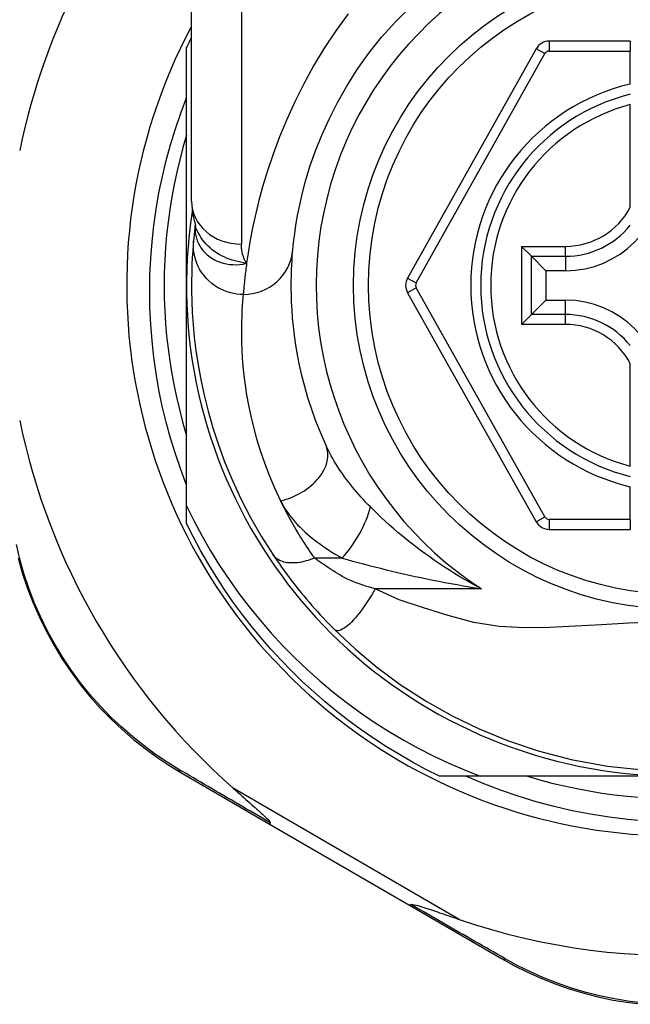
# Model space of a CAD drawing. Header units: inches. Extents: x 11 to 342, y 26 to 169.
# Tile 39 of 110: x 45.902 to 46.385, y 111.47 to 112.248. Entities that reach past the tile are written whole.
import ezdxf

# ---------------------------------------------------------------- set-up
doc = ezdxf.new("R2010")
doc.units = ezdxf.units.IN
doc.header["$MEASUREMENT"] = 0
doc.layers.add('Visible Edges(ANSI)', color=7, linetype='Continuous', lineweight=25)
doc.layers.add('Visible Tangent Edges(ANSI)', color=7, linetype='Continuous', lineweight=25)

msp = doc.modelspace()

# ---------------------------------------------------------------- linework, layer by layer
at = {"layer": 'Visible Edges(ANSI)'}
for p, q in [((46.03805, 112.10433), (46.03805, 112.34159)), ((46.38451, 112.2309), (46.32056, 112.2309)), ((46.38451, 112.2309), (46.38451, 112.22302)), ((46.03412, 112.0379), (46.03412, 112.22598)), ((46.31026, 112.22487), (46.20862, 112.04368)), ((46.38451, 112.19694), (46.38451, 112.22302)), ((46.38451, 112.09974), (46.38451, 112.18072)), ((46.04098, 112.0852), (46.04097, 112.08515)), ((46.3064, 112.06089), (46.29856, 112.06873)), ((46.3064, 112.06089), (46.31783, 112.04946)), ((46.33333, 112.04946), (46.31783, 112.04946)), ((46.31783, 112.04946), (46.31783, 112.02633)), ((46.03412, 111.8636), (46.03412, 112.0379)), ((46.20862, 112.03212), (46.31026, 111.8511)), ((46.3064, 112.0149), (46.31783, 112.02633)), ((46.31783, 112.02633), (46.33333, 112.02633)), ((46.29856, 112.00706), (46.3064, 112.0149)), ((46.38451, 111.89508), (46.38451, 111.97605)), ((46.38451, 111.85294), (46.38451, 111.87885)), ((46.03412, 111.84981), (46.03412, 111.8636)), ((46.38451, 111.85294), (46.38451, 111.84507)), ((46.32056, 111.84507), (46.38451, 111.84507)), ((46.02955, 111.6531), (46.10022, 111.61206)), ((46.266, 111.6501), (46.23383, 111.6501)), ((46.42191, 111.6501), (46.266, 111.6501)), ((46.10022, 111.61206), (46.21011, 111.54822)), ((46.21011, 111.54822), (46.28286, 111.50597))]:
    msp.add_line(p, q, dxfattribs=at)
at = {"layer": 'Visible Edges(ANSI)', "flags": 128}
for points in [[(46.11808, 112.06592), (46.1184, 112.06916), (46.11888, 112.07352), (46.11958, 112.079), (46.12053, 112.08554), (46.12182, 112.09309), (46.12351, 112.10162), (46.12569, 112.11106), (46.12844, 112.12138), (46.13186, 112.1325), (46.13603, 112.14429), (46.14096, 112.15661), (46.14668, 112.16933), (46.15323, 112.1823), (46.16063, 112.19539), (46.16892, 112.20845), (46.17811, 112.22135), (46.18817, 112.23393), (46.19903, 112.24611), (46.21064, 112.25783)], [(46.03412, 111.88011), (46.02952, 111.89235), (46.0253, 111.90474), (46.02147, 111.91725), (46.01804, 111.92985), (46.015, 111.94254), (46.01237, 111.95532), (46.01014, 111.96816), (46.00831, 111.98106), (46.00688, 111.99402), (46.00586, 112.00701), (46.00524, 112.02004), (46.00504, 112.0331), (46.00524, 112.04616), (46.00585, 112.05923), (46.00687, 112.07227), (46.0083, 112.08526), (46.01014, 112.09819), (46.01237, 112.11104), (46.01501, 112.12381), (46.01805, 112.13648), (46.02148, 112.14905), (46.0253, 112.16151), (46.02951, 112.17385), (46.03412, 112.18606)], [(46.03412, 112.15645), (46.03131, 112.14683), (46.02873, 112.13714), (46.0264, 112.12739), (46.02431, 112.11758), (46.02246, 112.10773), (46.02085, 112.09783), (46.0195, 112.0879), (46.01838, 112.07794), (46.01752, 112.06795), (46.0169, 112.05794), (46.01653, 112.04792), (46.0164, 112.0379), (46.01653, 112.02787), (46.0169, 112.01785), (46.01752, 112.00785), (46.01838, 111.99786), (46.0195, 111.9879), (46.02085, 111.97796), (46.02246, 111.96807), (46.02431, 111.95821), (46.0264, 111.94841), (46.02873, 111.93866), (46.03131, 111.92897), (46.03412, 111.91935)], [(46.03805, 112.10433), (46.03876, 112.09479), (46.04108, 112.0849)], [(46.04097, 112.08515), (46.04089, 112.0845), (46.04082, 112.08385), (46.04074, 112.08322), (46.04067, 112.0826), (46.0406, 112.082), (46.04053, 112.08141), (46.04046, 112.08084), (46.0404, 112.08027), (46.04034, 112.07973), (46.04028, 112.07919), (46.04023, 112.07867), (46.04017, 112.07816), (46.04012, 112.07767), (46.04007, 112.07719), (46.04002, 112.07672), (46.03998, 112.07627), (46.03993, 112.07583), (46.03989, 112.07541), (46.03985, 112.075), (46.03981, 112.0746), (46.03978, 112.07422), (46.03974, 112.07385), (46.03971, 112.07349), (46.03968, 112.07315)], [(46.03968, 112.07315), (46.03935, 112.06943), (46.03902, 112.06505), (46.03869, 112.06002), (46.03841, 112.05434), (46.03819, 112.04801), (46.03807, 112.04105), (46.03808, 112.03346), (46.03826, 112.02524), (46.03866, 112.01641), (46.0393, 112.00698), (46.04024, 111.99695), (46.04153, 111.98636), (46.04321, 111.9752), (46.04533, 111.9635), (46.04795, 111.95129), (46.05112, 111.93859), (46.0549, 111.92544), (46.05933, 111.91189), (46.06447, 111.89796), (46.07038, 111.88371), (46.0771, 111.86923), (46.08468, 111.85454), (46.09313, 111.83978), (46.10253, 111.82496)], [(46.14424, 111.91143), (46.14004, 111.92108), (46.13629, 111.93059), (46.13295, 111.93993), (46.13002, 111.94906), (46.12745, 111.95795), (46.12524, 111.96659), (46.12336, 111.97495), (46.12177, 111.98301), (46.12046, 111.99075), (46.11938, 111.99818), (46.11853, 112.00529), (46.11788, 112.01207), (46.1174, 112.01852), (46.11708, 112.02462), (46.11689, 112.03038), (46.1168, 112.03578), (46.1168, 112.04083), (46.11688, 112.04552), (46.11701, 112.04984), (46.11719, 112.0538), (46.1174, 112.05739), (46.11763, 112.06061), (46.11786, 112.06345), (46.11808, 112.06592)], [(46.03412, 111.8636), (46.04009, 111.85156), (46.04644, 111.83972), (46.05315, 111.82808), (46.06024, 111.81666), (46.06768, 111.80547), (46.07549, 111.79451), (46.08364, 111.7838), (46.09214, 111.77333), (46.10098, 111.76314), (46.11013, 111.75324), (46.11959, 111.74365), (46.12933, 111.73437), (46.13937, 111.72541), (46.14968, 111.71678), (46.16027, 111.70848), (46.17112, 111.70053), (46.18222, 111.69292), (46.19357, 111.68566), (46.20516, 111.67876), (46.21697, 111.67224), (46.22897, 111.66611), (46.24115, 111.66038), (46.25349, 111.65504), (46.266, 111.6501)], [(46.23383, 111.6501), (46.22311, 111.65548), (46.21256, 111.66116), (46.20216, 111.66713), (46.19193, 111.67339), (46.18188, 111.67992), (46.17202, 111.68674), (46.16235, 111.69383), (46.15288, 111.70118), (46.14361, 111.70879), (46.13457, 111.71666), (46.12574, 111.72478), (46.11715, 111.73313), (46.10879, 111.74173), (46.10067, 111.75055), (46.09281, 111.7596), (46.08519, 111.76886), (46.07784, 111.77833), (46.07075, 111.788), (46.06394, 111.79786), (46.0574, 111.80791), (46.05115, 111.81814), (46.04518, 111.82854), (46.0395, 111.8391), (46.03412, 111.84981)], [(45.90112, 111.82259), (45.90441, 111.81089), (45.90826, 111.79922), (45.91268, 111.78764), (45.91767, 111.7762), (45.92318, 111.76493), (45.92921, 111.7539), (45.93572, 111.74315), (45.94268, 111.73273), (45.95008, 111.72268), (45.95788, 111.71306), (45.96604, 111.70389), (45.97451, 111.69518), (45.98325, 111.68695), (45.99222, 111.67919), (46.00138, 111.67192), (46.01068, 111.66515), (46.02009, 111.65887), (46.02955, 111.6531)], [(46.10253, 111.82496), (46.10412, 111.8226), (46.10576, 111.8202), (46.10745, 111.81777), (46.10918, 111.81531), (46.11096, 111.81283), (46.11279, 111.81032), (46.11466, 111.80781), (46.11657, 111.80528), (46.11852, 111.80274), (46.12051, 111.8002), (46.12254, 111.79764), (46.1246, 111.79509), (46.12669, 111.79256), (46.1288, 111.79004), (46.13094, 111.78754), (46.13309, 111.78506), (46.13527, 111.78259), (46.13746, 111.78015), (46.13967, 111.77773), (46.1419, 111.77533), (46.14414, 111.77296), (46.1464, 111.77062), (46.14867, 111.7683), (46.15095, 111.76601)], [(46.15095, 111.76601), (46.1674, 111.75054), (46.18437, 111.73633), (46.20293, 111.72263), (46.22327, 111.70943), (46.24398, 111.69777), (46.26515, 111.6875), (46.2875, 111.67833), (46.31164, 111.67022), (46.33794, 111.66333), (46.36656, 111.65805), (46.39714, 111.65484)], [(46.3972, 111.61466), (46.38245, 111.61594), (46.36778, 111.61774), (46.35319, 111.62004), (46.33871, 111.62285), (46.32434, 111.62616), (46.3101, 111.62997), (46.296, 111.63427), (46.28206, 111.63906), (46.26828, 111.64434), (46.25468, 111.6501)], [(46.30336, 111.6501), (46.31298, 111.64729), (46.32267, 111.64472), (46.33242, 111.64238), (46.34223, 111.64029), (46.35208, 111.63844), (46.36198, 111.63684), (46.37191, 111.63548), (46.38188, 111.63437), (46.39186, 111.6335)], [(46.07097, 111.64061), (46.07271, 111.63908), (46.07443, 111.63757), (46.07612, 111.63608), (46.07778, 111.63462), (46.07941, 111.63318), (46.08101, 111.63178), (46.08256, 111.63041), (46.08407, 111.62907), (46.08554, 111.62778), (46.08695, 111.62652), (46.08832, 111.62531), (46.08962, 111.62414), (46.09086, 111.62303), (46.09204, 111.62196), (46.09315, 111.62095), (46.09419, 111.61999), (46.09524, 111.61902), (46.0963, 111.61801), (46.09732, 111.61701), (46.09826, 111.61606), (46.09908, 111.61517), (46.09972, 111.6144), (46.10014, 111.61377), (46.10027, 111.61325)], [(46.10022, 111.61206), (46.1002, 111.61207), (46.10018, 111.61209), (46.10016, 111.61211), (46.10015, 111.61213), (46.10014, 111.61216), (46.10013, 111.61219), (46.10012, 111.61222), (46.10011, 111.61226), (46.10011, 111.6123), (46.10011, 111.61234), (46.10011, 111.61238), (46.10011, 111.61243), (46.10011, 111.61248), (46.10012, 111.61254), (46.10012, 111.6126), (46.10013, 111.61266), (46.10014, 111.61272), (46.10016, 111.61279), (46.10017, 111.61286), (46.10019, 111.61293), (46.10021, 111.61301), (46.10023, 111.61309), (46.10025, 111.61317), (46.10027, 111.61325)], [(46.21011, 111.54822), (46.21013, 111.54821), (46.21016, 111.54821), (46.21018, 111.5482), (46.21021, 111.5482), (46.21024, 111.5482), (46.21027, 111.54821), (46.2103, 111.54822), (46.21034, 111.54823), (46.21037, 111.54825), (46.21041, 111.54827), (46.21045, 111.54829), (46.21049, 111.54831), (46.21054, 111.54834), (46.21058, 111.54837), (46.21063, 111.54841), (46.21068, 111.54845), (46.21073, 111.54849), (46.21078, 111.54853), (46.21083, 111.54858), (46.21089, 111.54863), (46.21094, 111.54868), (46.211, 111.54874), (46.21106, 111.5488), (46.21112, 111.54886)], [(46.21112, 111.54886), (46.21186, 111.549), (46.21293, 111.54887), (46.21417, 111.5486), (46.2155, 111.54826), (46.21693, 111.54786), (46.21844, 111.5474), (46.22001, 111.54692), (46.22158, 111.54641), (46.22311, 111.54591), (46.22456, 111.54543), (46.22597, 111.54496), (46.22745, 111.54447), (46.22899, 111.54395), (46.23059, 111.54341), (46.23226, 111.54284), (46.23397, 111.54226), (46.23575, 111.54165), (46.23757, 111.54103), (46.23944, 111.54038), (46.24135, 111.53973), (46.24331, 111.53905), (46.24531, 111.53837), (46.24734, 111.53767), (46.24941, 111.53696)], [(46.28286, 111.50597), (46.2926, 111.50057), (46.30277, 111.49547), (46.31334, 111.4907), (46.32428, 111.48632), (46.33554, 111.48236), (46.34712, 111.47885), (46.35897, 111.47582), (46.37108, 111.47329), (46.3834, 111.47131), (46.39589, 111.46989)]]:
    msp.add_lwpolyline(points, dxfattribs=at)
at = {"layer": 'Visible Edges(ANSI)'}
msp.add_circle((46.42191, 112.0379), 0.25591, dxfattribs=at)
for centre, radius, start, end in [((46.42106, 112.0379), 0.52953, 136.3272, 168.3795), ((46.42191, 112.0379), 0.43504, 151.92751, 28.07249), ((46.42191, 112.0379), 0.431, 152.95157, 154.12615), ((46.32056, 112.21909), 0.01181, 90, 150.70877), ((46.42191, 112.0379), 0.15551, 103.91643, 256.08357), ((46.33333, 112.12648), 0.07702, 270, 0), ((46.42191, 112.0379), 0.3878, 171.33391, 340.21195), ((46.21892, 112.0379), 0.01181, 150.70877, 209.31319), ((46.33333, 111.94931), 0.07702, 0, 90), ((46.42106, 112.0379), 0.52953, 191.6205, 228.6133), ((46.32056, 111.85688), 0.01181, 209.31319, 270), ((46.42106, 112.0379), 0.52953, 251.08535, 297.06854)]:
    msp.add_arc(centre, radius, start, end, dxfattribs=at)
at = {"layer": 'Visible Tangent Edges(ANSI)'}
for p, q in [((46.07742, 112.34159), (46.07742, 112.07044)), ((46.32056, 112.2309), (46.32056, 112.22302)), ((46.31713, 112.22101), (46.31026, 112.22487)), ((46.32056, 112.22302), (46.38451, 112.22302)), ((46.21549, 112.03983), (46.31713, 112.22101)), ((46.29856, 112.06873), (46.33333, 112.06873)), ((46.29856, 112.06873), (46.29856, 112.00706)), ((46.33333, 112.06089), (46.33333, 112.06873)), ((46.3064, 112.06089), (46.33333, 112.06089)), ((46.3064, 112.0149), (46.3064, 112.06089)), ((46.33333, 112.06089), (46.33333, 112.04946)), ((46.20862, 112.04368), (46.21549, 112.03983)), ((46.21549, 112.03597), (46.20862, 112.03212)), ((46.31713, 111.85495), (46.21549, 112.03597)), ((46.33333, 112.0149), (46.33333, 112.02633)), ((46.33333, 112.0149), (46.3064, 112.0149)), ((46.33333, 112.00706), (46.33333, 112.0149)), ((46.33333, 112.00706), (46.29856, 112.00706)), ((46.31026, 111.8511), (46.31713, 111.85495)), ((46.32056, 111.85294), (46.32056, 111.84507)), ((46.38451, 111.85294), (46.32056, 111.85294)), ((46.15695, 111.8225), (46.13529, 111.8225)), ((46.26695, 111.79819), (46.18302, 111.79819)), ((46.24941, 111.53696), (46.07097, 111.64061))]:
    msp.add_line(p, q, dxfattribs=at)
at = {"layer": 'Visible Tangent Edges(ANSI)', "flags": 128}
for points in [[(46.16172, 112.25239), (46.15192, 112.23898), (46.14278, 112.22524), (46.13434, 112.21125), (46.12662, 112.19714), (46.11959, 112.18302), (46.11324, 112.16898), (46.10754, 112.15514), (46.10249, 112.1416), (46.09805, 112.12845), (46.09422, 112.11582), (46.09096, 112.10379), (46.08826, 112.09248), (46.08602, 112.08195), (46.0842, 112.07223), (46.08273, 112.06336), (46.08156, 112.05537)], [(46.04088, 112.08387), (46.04085, 112.08169), (46.041, 112.07951), (46.04134, 112.07734), (46.04186, 112.07521), (46.04256, 112.07313), (46.04344, 112.0711), (46.04449, 112.06914), (46.04571, 112.06725), (46.04709, 112.06545), (46.04863, 112.06375), (46.05032, 112.06216), (46.05215, 112.06069), (46.05411, 112.05935), (46.05619, 112.05815), (46.0584, 112.05709), (46.0607, 112.05619), (46.06311, 112.05545), (46.06559, 112.05488), (46.06814, 112.05449), (46.07075, 112.05428), (46.07341, 112.05425), (46.0761, 112.05442), (46.07883, 112.05479), (46.08156, 112.05537)], [(46.04097, 112.08515), (46.04097, 112.08512), (46.04097, 112.08508), (46.04096, 112.08505), (46.04096, 112.08501), (46.04095, 112.08497), (46.04095, 112.08493), (46.04095, 112.08488), (46.04094, 112.08484), (46.04094, 112.08479), (46.04093, 112.08474), (46.04093, 112.08469), (46.04093, 112.08464), (46.04092, 112.08459), (46.04092, 112.08453), (46.04091, 112.08447), (46.04091, 112.08441), (46.04091, 112.08435), (46.0409, 112.08429), (46.0409, 112.08423), (46.04089, 112.08416), (46.04089, 112.08409), (46.04089, 112.08402), (46.04088, 112.08395), (46.04088, 112.08387)], [(46.08156, 112.05537), (46.07918, 112.05572), (46.07683, 112.05615), (46.07453, 112.05665), (46.07227, 112.05722), (46.07006, 112.05788), (46.0679, 112.05861), (46.06579, 112.05943), (46.06373, 112.06033), (46.06172, 112.06131), (46.05978, 112.06238), (46.05789, 112.06354), (46.05607, 112.06479), (46.05433, 112.06611), (46.05266, 112.06751), (46.05107, 112.06898), (46.04958, 112.07053), (46.04817, 112.07213), (46.04685, 112.0738), (46.04563, 112.07553), (46.0445, 112.07732), (46.04348, 112.07916), (46.04257, 112.08104), (46.04177, 112.08296), (46.04107, 112.08491)], [(46.07888, 112.03067), (46.07643, 112.03075), (46.07392, 112.03099), (46.07137, 112.0314), (46.06881, 112.03199), (46.06623, 112.03276), (46.06367, 112.03373), (46.06115, 112.03488), (46.05868, 112.03623), (46.05629, 112.03776), (46.054, 112.03947), (46.05184, 112.04136), (46.04981, 112.0434), (46.04794, 112.04558), (46.04624, 112.04789), (46.04473, 112.05029), (46.0434, 112.05278), (46.04227, 112.05533), (46.04134, 112.05792), (46.04061, 112.06053), (46.04007, 112.06313), (46.03972, 112.06571), (46.03954, 112.06825), (46.03953, 112.07073), (46.03968, 112.07315)], [(46.08156, 112.05537), (46.08122, 112.05592), (46.08089, 112.05648), (46.08058, 112.05704), (46.08028, 112.05762), (46.07999, 112.0582), (46.07973, 112.05878), (46.07947, 112.05938), (46.07923, 112.05998), (46.07901, 112.06059), (46.0788, 112.06121), (46.07861, 112.06183), (46.07843, 112.06246), (46.07827, 112.06309), (46.07812, 112.06373), (46.07799, 112.06438), (46.07787, 112.06503), (46.07776, 112.06569), (46.07767, 112.06635), (46.0776, 112.06702), (46.07753, 112.06769), (46.07749, 112.06837), (46.07745, 112.06906), (46.07743, 112.06974), (46.07742, 112.07044)], [(46.08156, 112.05537), (46.08137, 112.05391), (46.08118, 112.05248), (46.081, 112.05109), (46.08083, 112.04974), (46.08067, 112.04842), (46.08052, 112.04714), (46.08037, 112.0459), (46.08023, 112.0447), (46.0801, 112.04353), (46.07998, 112.0424), (46.07987, 112.04131), (46.07976, 112.04026), (46.07965, 112.03925), (46.07956, 112.03827), (46.07947, 112.03734), (46.07938, 112.03644), (46.0793, 112.03558), (46.07923, 112.03476), (46.07916, 112.03398), (46.07909, 112.03324), (46.07903, 112.03254), (46.07898, 112.03188), (46.07893, 112.03125), (46.07888, 112.03067)], [(46.07888, 112.03067), (46.07863, 112.02807), (46.07837, 112.02507), (46.07811, 112.02167), (46.07788, 112.01788), (46.07767, 112.0137), (46.07752, 112.00914), (46.07743, 112.0042), (46.07743, 111.99887), (46.07753, 111.99317), (46.07775, 111.98709), (46.07811, 111.98065), (46.07865, 111.97385), (46.07939, 111.96669), (46.08035, 111.95919), (46.08156, 111.95135), (46.08304, 111.94318), (46.08483, 111.93468), (46.08696, 111.92586), (46.08946, 111.91674), (46.09235, 111.90735), (46.09567, 111.89772), (46.09943, 111.88787), (46.10367, 111.87784), (46.10841, 111.86765)], [(46.17926, 111.86289), (46.17738, 111.86479), (46.17553, 111.86671), (46.17372, 111.86865), (46.17193, 111.8706), (46.17018, 111.87257), (46.16846, 111.87455), (46.16678, 111.87654), (46.16513, 111.87855), (46.16352, 111.88056), (46.16194, 111.88258), (46.16041, 111.88461), (46.15891, 111.88664), (46.15746, 111.88869), (46.15604, 111.89074), (46.15466, 111.8928), (46.15332, 111.89487), (46.15202, 111.89694), (46.15076, 111.89902), (46.14955, 111.9011), (46.14839, 111.90317), (46.14727, 111.90525), (46.14621, 111.90732), (46.1452, 111.90938), (46.14424, 111.91143)], [(46.13529, 111.8225), (46.13394, 111.8244), (46.13261, 111.8263), (46.13131, 111.8282), (46.13003, 111.8301), (46.12877, 111.83199), (46.12754, 111.83387), (46.12632, 111.83576), (46.12512, 111.83765), (46.12394, 111.83953), (46.12278, 111.84142), (46.12163, 111.84331), (46.1205, 111.8452), (46.11939, 111.84709), (46.1183, 111.84898), (46.11723, 111.85086), (46.11618, 111.85274), (46.11514, 111.85462), (46.11413, 111.85649), (46.11313, 111.85836), (46.11215, 111.86023), (46.11119, 111.86209), (46.11024, 111.86395), (46.10932, 111.8658), (46.10841, 111.86765)], [(46.10841, 111.86765), (46.10952, 111.8655), (46.11073, 111.86335), (46.11204, 111.86122), (46.11346, 111.8591), (46.11496, 111.85701), (46.11656, 111.85493), (46.11824, 111.85287), (46.12, 111.85084), (46.12184, 111.84884), (46.12375, 111.84686), (46.12573, 111.84491), (46.12778, 111.843), (46.12989, 111.84111), (46.13207, 111.83926), (46.13431, 111.83743), (46.13661, 111.83563), (46.13898, 111.83386), (46.1414, 111.83213), (46.14387, 111.83043), (46.14639, 111.82877), (46.14897, 111.82714), (46.15158, 111.82555), (46.15425, 111.824), (46.15695, 111.8225)], [(46.26695, 111.79819), (46.26262, 111.80051), (46.25834, 111.80287), (46.25411, 111.80528), (46.24993, 111.80774), (46.24582, 111.81024), (46.24176, 111.81278), (46.23775, 111.81536), (46.23381, 111.81797), (46.22993, 111.82062), (46.2261, 111.8233), (46.22234, 111.82601), (46.21864, 111.82875), (46.21501, 111.83151), (46.21143, 111.83429), (46.20792, 111.8371), (46.20446, 111.83993), (46.20107, 111.84278), (46.19774, 111.84564), (46.19447, 111.84852), (46.19128, 111.8514), (46.18815, 111.85429), (46.1851, 111.85717), (46.18214, 111.86004), (46.17926, 111.86289)], [(46.02812, 111.65547), (46.01888, 111.66115), (46.0097, 111.66733), (46.00061, 111.67399), (45.99167, 111.68114), (45.98291, 111.68875), (45.97437, 111.69684), (45.9661, 111.70538), (45.95812, 111.71437), (45.9505, 111.7238), (45.94326, 111.73365), (45.93644, 111.74386), (45.93007, 111.75439), (45.92417, 111.76519), (45.91876, 111.77622), (45.91387, 111.78742), (45.90953, 111.79875), (45.90574, 111.81017), (45.90249, 111.82162), (45.89977, 111.83308)], [(46.13529, 111.8225), (46.13361, 111.82183), (46.13191, 111.82122), (46.1302, 111.82066), (46.12848, 111.82016), (46.12676, 111.81972), (46.12505, 111.81934), (46.12335, 111.81904), (46.12167, 111.81881), (46.12002, 111.81865), (46.1184, 111.81857), (46.11682, 111.81857), (46.1153, 111.81864), (46.11382, 111.81879), (46.11241, 111.81902), (46.11107, 111.81932), (46.1098, 111.8197), (46.1086, 111.82015), (46.10748, 111.82066), (46.10644, 111.82125), (46.10549, 111.82189), (46.10462, 111.82258), (46.10384, 111.82333), (46.10314, 111.82412), (46.10253, 111.82496)], [(46.18302, 111.79819), (46.18044, 111.79887), (46.17789, 111.7996), (46.17538, 111.80037), (46.17291, 111.80118), (46.17048, 111.80204), (46.1681, 111.80294), (46.16578, 111.80387), (46.16351, 111.80485), (46.16131, 111.80587), (46.15918, 111.80692), (46.15712, 111.808), (46.15514, 111.80911), (46.15325, 111.81024), (46.15142, 111.81138), (46.14963, 111.81253), (46.14789, 111.81366), (46.14617, 111.8148), (46.14449, 111.81593), (46.14286, 111.81705), (46.14126, 111.81816), (46.1397, 111.81927), (46.13818, 111.82036), (46.13671, 111.82144), (46.13529, 111.8225)], [(46.15695, 111.8225), (46.16108, 111.8213), (46.16529, 111.82012), (46.16957, 111.81894), (46.1739, 111.81777), (46.17829, 111.81662), (46.18272, 111.81548), (46.18719, 111.81435), (46.19169, 111.81325), (46.19622, 111.81216), (46.20078, 111.81109), (46.20536, 111.81004), (46.20997, 111.80901), (46.2146, 111.80799), (46.21926, 111.807), (46.22394, 111.80602), (46.22865, 111.80507), (46.23338, 111.80413), (46.23813, 111.80322), (46.24289, 111.80233), (46.24768, 111.80146), (46.25248, 111.80061), (46.25729, 111.79978), (46.26212, 111.79897), (46.26695, 111.79819)], [(46.18302, 111.79819), (46.18169, 111.79583), (46.1803, 111.79343), (46.17884, 111.79103), (46.17732, 111.78863), (46.17575, 111.78625), (46.17414, 111.78391), (46.1725, 111.78163), (46.17084, 111.77943), (46.16917, 111.77734), (46.1675, 111.77536), (46.16586, 111.77353), (46.16425, 111.77185), (46.16268, 111.77034), (46.16117, 111.76901), (46.15973, 111.76787), (46.15837, 111.76692), (46.15709, 111.76617), (46.15591, 111.76562), (46.15483, 111.76525), (46.15385, 111.76507), (46.15297, 111.76507), (46.15219, 111.76523), (46.15152, 111.76555), (46.15095, 111.76601)], [(46.40471, 111.77187), (46.38302, 111.77099), (46.3618, 111.76979), (46.34113, 111.76855), (46.32086, 111.76761), (46.30089, 111.7674), (46.28097, 111.76848), (46.26085, 111.77159), (46.24082, 111.77717), (46.22119, 111.78311), (46.20195, 111.78955), (46.18302, 111.79819)], [(46.10027, 111.61325), (46.09712, 111.61509), (46.09398, 111.61692), (46.09085, 111.61875), (46.08774, 111.62057), (46.08463, 111.62239), (46.08153, 111.62419), (46.07845, 111.626), (46.07538, 111.62779), (46.07232, 111.62958), (46.06928, 111.63136), (46.06624, 111.63314), (46.06322, 111.6349), (46.06022, 111.63666), (46.05722, 111.63842), (46.05425, 111.64016), (46.05128, 111.6419), (46.04833, 111.64362), (46.0454, 111.64534), (46.04248, 111.64705), (46.03957, 111.64876), (46.03669, 111.65045), (46.03382, 111.65213), (46.03096, 111.65381), (46.02812, 111.65547)], [(46.28566, 111.50589), (46.28273, 111.50757), (46.27979, 111.50926), (46.27683, 111.51097), (46.27385, 111.51268), (46.27085, 111.51441), (46.26784, 111.51614), (46.26481, 111.51789), (46.26176, 111.51964), (46.2587, 111.52141), (46.25562, 111.52318), (46.25253, 111.52496), (46.24942, 111.52675), (46.2463, 111.52855), (46.24316, 111.53036), (46.24001, 111.53218), (46.23685, 111.534), (46.23368, 111.53583), (46.23049, 111.53767), (46.22729, 111.53952), (46.22408, 111.54138), (46.22086, 111.54324), (46.21762, 111.54511), (46.21438, 111.54698), (46.21112, 111.54886)], [(46.39642, 111.47085), (46.38419, 111.47223), (46.37212, 111.47416), (46.36026, 111.47661), (46.34865, 111.47955), (46.33731, 111.48296), (46.32627, 111.48681), (46.31555, 111.49106), (46.30518, 111.49569), (46.29521, 111.50065), (46.28566, 111.50589)]]:
    msp.add_lwpolyline(points, dxfattribs=at)
at = {"layer": 'Visible Tangent Edges(ANSI)'}
msp.add_circle((46.42191, 112.0379), 0.24409, dxfattribs=at)
for centre, radius, start, end in [((46.42191, 112.0379), 0.28543, 302.8812, 237.1188), ((46.32056, 112.21909), 0.00394, 90, 150.70877), ((46.42191, 112.0379), 0.16339, 103.23324, 256.76676), ((46.42191, 112.0379), 0.14764, 104.67485, 255.32515), ((46.33333, 112.12648), 0.05775, 270, 332.41478), ((46.33333, 112.12648), 0.06559, 270, 321.29033), ((46.21892, 112.0379), 0.00394, 150.70877, 209.31319), ((46.33333, 111.94931), 0.06559, 38.70967, 90), ((46.33333, 111.94931), 0.05775, 27.58522, 90), ((46.32056, 111.85688), 0.00394, 209.31319, 270)]:
    msp.add_arc(centre, radius, start, end, dxfattribs=at)
for centre, major_axis, ratio, start_param, end_param in [((46.07742, 112.10433), (-0.03937, 0), 0.860915, 0, 1.570796), ((45.84456, 112.09792), (0.19646, -0.01245), 0.394768, 6.26267, 6.279105), ((46.07888, 112.06954), (0.0392, -0.00362), 0.987056, 4.803178, 6.283185), ((46.10841, 111.89511), (0.03583, 0.01632), 0.663135, 4.419079, 6.283185), ((46.15695, 111.8468), (-0.01985, -0.034), 0.367954, 1.008544, 2.26339), ((46.03458, 111.66175), (-0.00502, -0.00865), 0.487239, 5.762078, 6.283185), ((46.28788, 111.51461), (-0.00502, -0.00865), 0.492909, 0, 0.523212)]:
    msp.add_ellipse(centre, major_axis=major_axis, ratio=ratio, start_param=start_param, end_param=end_param, dxfattribs=at)

doc.saveas('drawing.dxf')
